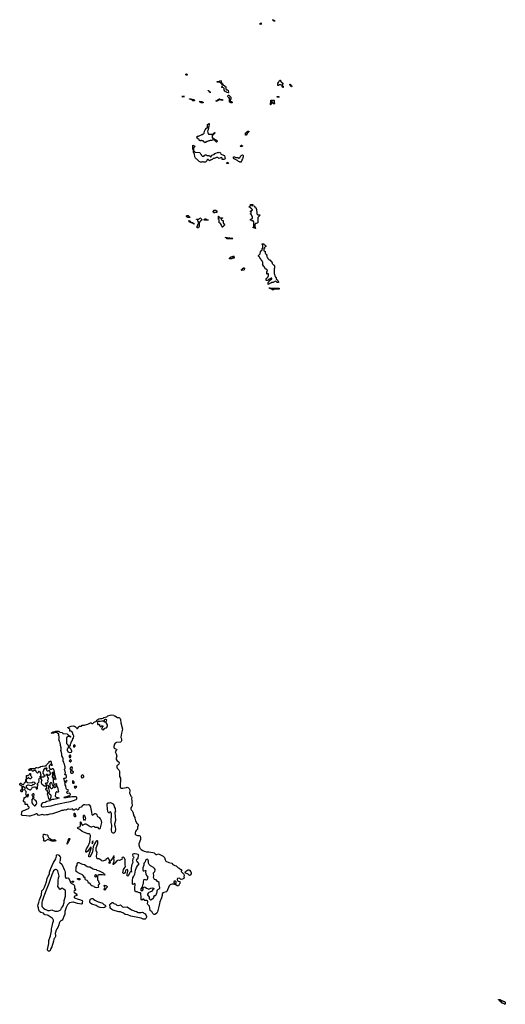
# Model space of a CAD drawing. Header units: inches. Extents: x 2228470 to 2445751, y 199914 to 300535.
# Tile 4 of 34: x 2342915 to 2357994, y 239126 to 269714. Entities that reach past the tile are written whole.
import ezdxf

# ---------------------------------------------------------------- set-up
doc = ezdxf.new("R2010")
doc.units = ezdxf.units.IN
doc.header["$MEASUREMENT"] = 0
for name, color, linetype in [('C3244', 7, 'Continuous'), ('C3246', 7, 'Continuous'), ('C3253', 7, 'Continuous'), ('C3256', 7, 'Continuous')]:
    doc.layers.add(name, color=color, linetype=linetype)

msp = doc.modelspace()

# ---------------------------------------------------------------- linework, layer by layer
at = {"layer": 'C3244', "color": 6}
for points in [[(2346070, 245839), (2346115, 245845), (2346166, 245846), (2346230, 245866), (2346250, 245868), (2346290, 245850), (2346313, 245830), (2346329, 245809), (2346335, 245765), (2346329, 245690), (2346332, 245670), (2346370, 245590), (2346389, 245569), (2346399, 245550), (2346389, 245510), (2346395, 245450), (2346393, 245370), (2346410, 245310), (2346410, 245290), (2346402, 245270), (2346370, 245230), (2346364, 245210), (2346367, 245187), (2346373, 245170), (2346410, 245133), (2346430, 245093), (2346457, 244977), (2346487, 244930), (2346495, 244910), (2346510, 244828), (2346555, 244755), (2346580, 244730), (2346590, 244710), (2346590, 244682), (2346571, 244630), (2346578, 244590), (2346570, 244570), (2346533, 244530), (2346515, 244490), (2346504, 244450), (2346504, 244410), (2346520, 244390), (2346539, 244379), (2346570, 244370), (2346630, 244366), (2346641, 244361), (2346653, 244350), (2346664, 244310), (2346662, 244250), (2346615, 244110), (2346619, 244079), (2346637, 244010), (2346659, 243970), (2346690, 243937), (2346742, 243902), (2346784, 243884), (2346850, 243867), (2346926, 243866), (2347050, 243846), (2347090, 243829), (2347122, 243802), (2347150, 243785), (2347170, 243782), (2347230, 243796), (2347250, 243792), (2347367, 243730), (2347394, 243710), (2347408, 243690), (2347430, 243610), (2347450, 243577), (2347550, 243533), (2347636, 243510), (2347672, 243472), (2347734, 243434), (2347770, 243423), (2347790, 243412), (2347821, 243381), (2347870, 243356), (2347916, 243316), (2347928, 243310), (2347948, 243290), (2347944, 243270), (2347933, 243250), (2347945, 243230), (2347981, 243201), (2348008, 243170), (2348019, 243150), (2348015, 243090), (2348019, 243050), (2348009, 243030), (2347970, 243015), (2347927, 243007), (2347911, 243011), (2347890, 243037), (2347870, 243046), (2347819, 243030), (2347807, 243010), (2347803, 242990), (2347811, 242970), (2347850, 242951), (2347884, 242944), (2347891, 242931), (2347898, 242890), (2347890, 242887), (2347874, 242866), (2347850, 242810), (2347830, 242803), (2347810, 242806), (2347761, 242841), (2347701, 242861), (2347650, 242861), (2347610, 242850), (2347585, 242835), (2347553, 242807), (2347486, 242630), (2347470, 242618), (2347396, 242604), (2347356, 242584), (2347344, 242556), (2347343, 242510), (2347321, 242430), (2347271, 242310), (2347251, 242210), (2347190, 241998), (2347170, 241960), (2347130, 241926), (2347110, 241919), (2347090, 241919), (2347065, 241930), (2347047, 241950), (2347014, 242014), (2346973, 242033), (2346965, 242045), (2346957, 242117), (2346944, 242170), (2346890, 242230), (2346883, 242250), (2346891, 242310), (2346879, 242339), (2346867, 242347), (2346806, 242346), (2346770, 242390), (2346750, 242390), (2346710, 242360), (2346705, 242365), (2346690, 242390), (2346683, 242430), (2346678, 242578), (2346669, 242589), (2346650, 242593), (2346630, 242589), (2346561, 242621), (2346510, 242625), (2346490, 242670), (2346488, 242690), (2346491, 242769), (2346500, 242830), (2346498, 242858), (2346490, 242874), (2346470, 242870), (2346430, 242847), (2346420, 242860), (2346417, 242890), (2346420, 242970), (2346432, 243050), (2346460, 243110), (2346495, 243165), (2346498, 243230), (2346511, 243290), (2346542, 243378), (2346570, 243430), (2346627, 243490), (2346570, 243550), (2346557, 243570), (2346546, 243610), (2346555, 243630), (2346589, 243671), (2346609, 243750), (2346610, 243770), (2346590, 243785), (2346549, 243789), (2346490, 243802), (2346461, 243799), (2346431, 243790), (2346414, 243770), (2346428, 243728), (2346447, 243710), (2346459, 243690), (2346451, 243670), (2346433, 243650), (2346417, 243590), (2346424, 243530), (2346397, 243470), (2346381, 243370), (2346376, 243276), (2346378, 243258), (2346391, 243250), (2346391, 243230), (2346387, 243233), (2346387, 243247), (2346370, 243249), (2346337, 243223), (2346322, 243198), (2346298, 243130), (2346270, 243107), (2346257, 243117), (2346251, 243170), (2346278, 243262), (2346272, 243292), (2346264, 243304), (2346250, 243311), (2346230, 243304), (2346214, 243290), (2346200, 243270), (2346190, 243229), (2346170, 243197), (2346150, 243186), (2346130, 243190), (2346122, 243210), (2346140, 243310), (2346156, 243344), (2346192, 243388), (2346196, 243410), (2346191, 243470), (2346192, 243610), (2346169, 243670), (2346150, 243689), (2346130, 243699), (2346092, 243690), (2346085, 243670), (2346094, 243630), (2346080, 243620), (2346034, 243606), (2346010, 243589), (2345970, 243605), (2345930, 243587), (2345865, 243515), (2345850, 243487), (2345830, 243466), (2345822, 243470), (2345822, 243490), (2345836, 243524), (2345845, 243590), (2345836, 243670), (2345862, 243710), (2345850, 243729), (2345830, 243730), (2345816, 243710), (2345802, 243670), (2345781, 243630), (2345730, 243578), (2345711, 243570), (2345721, 243530), (2345717, 243510), (2345710, 243501), (2345690, 243509), (2345681, 243530), (2345689, 243550), (2345704, 243556), (2345709, 243571), (2345688, 243648), (2345670, 243665), (2345650, 243664), (2345623, 243650), (2345594, 243626), (2345590, 243609), (2345570, 243608), (2345547, 243593), (2345490, 243574), (2345470, 243580), (2345445, 243605), (2345390, 243636), (2345370, 243643), (2345330, 243643), (2345317, 243650), (2345306, 243670), (2345301, 243730), (2345323, 243850), (2345294, 243894), (2345286, 243950), (2345293, 243990), (2345337, 244123), (2345342, 244170), (2345339, 244190), (2345330, 244203), (2345310, 244209), (2345285, 244195), (2345234, 244110), (2345201, 244019), (2345174, 243866), (2345165, 243835), (2345090, 243699), (2345070, 243703), (2345063, 243710), (2345057, 243730), (2345059, 243750), (2345134, 243970), (2345137, 244017), (2345130, 244021), (2345110, 244000), (2345076, 243944), (2345032, 243888), (2344990, 243854), (2344970, 243850), (2344966, 243866), (2344969, 243890), (2344990, 243956), (2345038, 244042), (2345094, 244166), (2345107, 244253), (2345109, 244370), (2345105, 244390), (2345090, 244412), (2345070, 244421), (2345030, 244421), (2344910, 244475), (2344850, 244490), (2344780, 244560), (2344720, 244590), (2344709, 244610), (2344719, 244621), (2344729, 244630), (2344770, 244640), (2344789, 244651), (2344801, 244670), (2344807, 244793), (2344810, 244798), (2344819, 244759), (2344840, 244710), (2344856, 244696), (2344870, 244693), (2344890, 244699), (2344943, 244737), (2344970, 244736), (2345015, 244715), (2345070, 244670), (2345107, 244647), (2345130, 244641), (2345150, 244641), (2345210, 244660), (2345230, 244650), (2345252, 244632), (2345270, 244628), (2345310, 244634), (2345330, 244628), (2345367, 244587), (2345390, 244580), (2345410, 244590), (2345422, 244610), (2345446, 244690), (2345463, 244770), (2345456, 244830), (2345428, 244888), (2345400, 244920), (2345342, 244950), (2345330, 244970), (2345317, 245010), (2345295, 245035), (2345270, 245047), (2345250, 245044), (2345215, 245025), (2345199, 245010), (2345190, 244994), (2345170, 245010), (2345150, 245098), (2345129, 245249), (2345117, 245277), (2345090, 245309), (2345070, 245319), (2345050, 245322), (2344990, 245313), (2344942, 245322), (2344910, 245319), (2344873, 245307), (2344851, 245290), (2344825, 245255), (2344778, 245242), (2344761, 245230), (2344748, 245210), (2344730, 245156), (2344710, 245166), (2344690, 245184), (2344670, 245193), (2344643, 245190), (2344623, 245177), (2344610, 245158), (2344590, 245154), (2344566, 245186), (2344550, 245195), (2344530, 245193), (2344490, 245174), (2344430, 245190), (2344410, 245188), (2344350, 245162), (2344310, 245163), (2344270, 245151), (2344210, 245143), (2344150, 245117), (2343930, 245043), (2343848, 245032), (2343790, 245009), (2343749, 245011), (2343670, 245005), (2343610, 245019), (2343585, 245015), (2343510, 244991), (2343490, 245006), (2343470, 245030), (2343450, 245040), (2343430, 245043), (2343410, 245038), (2343368, 245012), (2343290, 244994), (2343230, 244970), (2343210, 244970), (2343130, 244981), (2343010, 244987), (2342990, 244993), (2342970, 245010), (2342982, 245098), (2342992, 245128), (2343032, 245148), (2343070, 245154), (2343119, 245181), (2343191, 245210), (2343213, 245230), (2343205, 245250), (2343181, 245270), (2343170, 245310), (2343153, 245330), (2343124, 245336), (2343089, 245330), (2343082, 245350), (2343082, 245378), (2343086, 245386), (2343082, 245402), (2343056, 245416), (2343038, 245450), (2343038, 245470), (2343049, 245511), (2343049, 245551), (2343088, 245552), (2343110, 245574), (2343122, 245578), (2343126, 245590), (2343126, 245610), (2343110, 245650), (2343117, 245697), (2343115, 245735), (2343109, 245749), (2343088, 245770), (2343078, 245790), (2343086, 245826), (2343082, 245842), (2343070, 245846), (2343030, 245886), (2342998, 245882), (2342994, 245870), (2342994, 245830), (2342998, 245818), (2343012, 245810), (2343010, 245766), (2342992, 245748), (2342990, 245729), (2342970, 245728), (2342946, 245750), (2342948, 245790), (2342970, 245794), (2342987, 245813), (2342988, 245888), (2342980, 245900), (2342930, 245929), (2342920, 245940), (2342915, 245950), (2342916, 245964), (2342930, 245994), (2342950, 245994), (2342971, 245971), (2343010, 245952), (2343046, 245954), (2343046, 245966), (2343069, 246010), (2343082, 246018), (2343090, 246032), (2343106, 246034), (2343106, 246110), (2343110, 246114), (2343114, 246114), (2343114, 246050), (2343118, 246038), (2343130, 246034), (2343142, 246022), (2343170, 246011), (2343307, 246013), (2343330, 246034), (2343374, 246030), (2343390, 246014), (2343392, 245990), (2343370, 245969), (2343330, 245949), (2343310, 245948), (2343290, 245928), (2343270, 245918), (2343230, 245919), (2343190, 245929), (2343170, 245929), (2343125, 245915), (2343113, 245907), (2343113, 245873), (2343151, 245831), (2343230, 245791), (2343250, 245791), (2343281, 245819), (2343295, 245845), (2343306, 245850), (2343308, 245872), (2343330, 245871), (2343370, 245886), (2343390, 245886), (2343414, 245870), (2343430, 245822), (2343450, 245812), (2343468, 245830), (2343468, 245908), (2343486, 245930), (2343482, 245942), (2343470, 245946), (2343468, 245952), (2343468, 245990), (2343510, 246032), (2343521, 246070), (2343510, 246114), (2343530, 246152), (2343562, 246158), (2343566, 246170), (2343562, 246182), (2343548, 246188), (2343548, 246210), (2343562, 246218), (2343570, 246234), (2343582, 246238), (2343586, 246250), (2343582, 246262), (2343568, 246268), (2343562, 246342), (2343530, 246346), (2343522, 246362), (2343510, 246366), (2343498, 246362), (2343492, 246328), (2343478, 246322), (2343470, 246309), (2343462, 246322), (2343450, 246326), (2343430, 246346), (2343428, 246370), (2343410, 246388), (2343352, 246388), (2343330, 246366), (2343313, 246367), (2343288, 246390), (2343286, 246406), (2343250, 246408), (2343230, 246388), (2343210, 246386), (2343202, 246402), (2343188, 246410), (2343202, 246418), (2343206, 246430), (2343250, 246451), (2343406, 246454), (2343408, 246470), (2343436, 246484), (2343450, 246485), (2343490, 246471), (2343530, 246491), (2343550, 246491), (2343570, 246511), (2343610, 246525), (2343630, 246521), (2343692, 246532), (2343727, 246533), (2343742, 246538), (2343746, 246570), (2343762, 246578), (2343766, 246590), (2343786, 246610), (2343802, 246618), (2343810, 246632), (2343826, 246634), (2343830, 246672), (2343862, 246678), (2343870, 246691), (2343874, 246674), (2343890, 246672), (2343892, 246612), (2343898, 246598), (2343910, 246594), (2343914, 246530), (2343908, 246530), (2343907, 246567), (2343902, 246582), (2343890, 246586), (2343878, 246582), (2343874, 246570), (2343854, 246566), (2343852, 246548), (2343838, 246542), (2343834, 246530), (2343834, 246470), (2343838, 246458), (2343850, 246454), (2343854, 246434), (2343910, 246431), (2343930, 246451), (2343950, 246451), (2343966, 246430), (2343975, 246375), (2343983, 246343), (2343990, 246332), (2343994, 246274), (2344010, 246234), (2344016, 246196), (2344030, 246154), (2344033, 246127), (2344030, 246104), (2344008, 246110), (2343989, 246149), (2343989, 246189), (2343996, 246216), (2343989, 246230), (2343950, 246266), (2343938, 246262), (2343932, 246248), (2343932, 246232), (2343921, 246210), (2343923, 246190), (2343951, 246131), (2343950, 246050), (2343955, 246035), (2343964, 246004), (2343986, 245970), (2343991, 245950), (2343975, 245930), (2343971, 245890), (2343979, 245879), (2344010, 245858), (2344043, 245877), (2344049, 245890), (2344049, 245949), (2344038, 245970), (2344050, 245994), (2344054, 245966), (2344052, 245932), (2344062, 245922), (2344070, 245922), (2344073, 245893), (2344090, 245871), (2344113, 245770), (2344115, 245725), (2344111, 245709), (2344101, 245721), (2344070, 245729), (2344054, 245726), (2344033, 245707), (2344022, 245670), (2344021, 245590), (2344043, 245563), (2344102, 245550), (2344136, 245530), (2344113, 245527), (2344071, 245510), (2344017, 245503), (2343971, 245490), (2343914, 245486), (2343846, 245450), (2343756, 245424), (2343710, 245400), (2343634, 245386), (2343610, 245370), (2343592, 245348), (2343584, 245310), (2343586, 245290), (2343595, 245270), (2343622, 245262), (2343650, 245260), (2343890, 245296), (2344030, 245337), (2344171, 245369), (2344370, 245407), (2344490, 245424), (2344590, 245455), (2344670, 245488), (2344692, 245510), (2344691, 245551), (2344670, 245570), (2344530, 245570), (2344495, 245565), (2344470, 245556), (2344405, 245555), (2344310, 245530), (2344299, 245550), (2344304, 245570), (2344310, 245575), (2344345, 245575), (2344430, 245601), (2344458, 245602), (2344480, 245620), (2344489, 245650), (2344476, 245676), (2344465, 245685), (2344450, 245689), (2344410, 245673), (2344387, 245690), (2344383, 245710), (2344390, 245736), (2344418, 245750), (2344429, 245770), (2344418, 245790), (2344410, 245794), (2344390, 245793), (2344370, 245807), (2344360, 245830), (2344350, 245910), (2344330, 245942), (2344325, 245970), (2344319, 246010), (2344326, 246030), (2344322, 246042), (2344310, 246046), (2344295, 246135), (2344290, 246146), (2344290, 246152), (2344330, 246152), (2344350, 246162), (2344364, 246176), (2344369, 246191), (2344369, 246229), (2344330, 246268), (2344308, 246270), (2344322, 246278), (2344335, 246330), (2344328, 246350), (2344328, 246370), (2344309, 246410), (2344309, 246430), (2344326, 246454), (2344329, 246490), (2344327, 246507), (2344314, 246530), (2344309, 246590), (2344289, 246630), (2344288, 246648), (2344282, 246662), (2344270, 246666), (2344267, 246673), (2344268, 246768), (2344262, 246782), (2344248, 246790), (2344242, 246822), (2344228, 246828), (2344228, 246908), (2344210, 246926), (2344209, 246950), (2344190, 247006), (2344198, 247042), (2344201, 247090), (2344182, 247170), (2344182, 247210), (2344169, 247230), (2344168, 247250), (2344150, 247286), (2344149, 247309), (2344129, 247330), (2344129, 247350), (2344143, 247377), (2344145, 247410), (2344143, 247443), (2344130, 247468), (2344125, 247495), (2344129, 247509), (2344126, 247526), (2344110, 247528), (2344107, 247547), (2344086, 247550), (2344082, 247562), (2344070, 247566), (2343990, 247566), (2343978, 247562), (2343974, 247550), (2343969, 247549), (2343910, 247546), (2343889, 247550), (2343922, 247558), (2343926, 247570), (2343942, 247578), (2343946, 247590), (2344010, 247594), (2344022, 247598), (2344026, 247610), (2344031, 247611), (2344127, 247613), (2344134, 247610), (2344138, 247598), (2344154, 247590), (2344158, 247578), (2344230, 247572), (2344238, 247558), (2344254, 247550), (2344258, 247538), (2344270, 247534), (2344390, 247531), (2344394, 247514), (2344411, 247510), (2344413, 247493), (2344432, 247490), (2344434, 247474), (2344471, 247471), (2344474, 247454), (2344492, 247450), (2344494, 247430), (2344486, 247430), (2344482, 247442), (2344467, 247447), (2344412, 247448), (2344390, 247426), (2344378, 247422), (2344372, 247408), (2344371, 247369), (2344373, 247233), (2344411, 247190), (2344412, 247172), (2344418, 247158), (2344433, 247153), (2344467, 247153), (2344482, 247158), (2344488, 247172), (2344489, 247210), (2344509, 247250), (2344509, 247270), (2344549, 247311), (2344555, 247345), (2344566, 247370), (2344566, 247390), (2344582, 247398), (2344586, 247410), (2344582, 247430), (2344597, 247450), (2344599, 247470), (2344589, 247490), (2344569, 247510), (2344563, 247550), (2344550, 247575), (2344530, 247597), (2344510, 247607), (2344469, 247609), (2344467, 247670), (2344439, 247699), (2344408, 247710), (2344406, 247730), (2344509, 247770), (2344590, 247776), (2344619, 247770), (2344650, 247750), (2344667, 247730), (2344674, 247714), (2344690, 247698), (2344710, 247694), (2344749, 247750), (2344770, 247771), (2344830, 247771), (2344850, 247794), (2344870, 247802), (2344930, 247798), (2344953, 247810), (2345030, 247832), (2345110, 247874), (2345132, 247872), (2345170, 247851), (2345190, 247851), (2345229, 247890), (2345300, 247920), (2345316, 247950), (2345339, 247970), (2345377, 247990), (2345429, 248010), (2345470, 248010), (2345502, 248018), (2345530, 248035), (2345607, 248053), (2345621, 248059), (2345650, 248090), (2345728, 248110), (2345774, 248114), (2345834, 248110), (2345852, 248092), (2345870, 248091), (2345950, 248039), (2345990, 248038), (2346010, 248027), (2346030, 248005), (2346047, 247970), (2346055, 247875), (2346106, 247670), (2346101, 247630), (2346073, 247550), (2346069, 247490), (2346053, 247430), (2346056, 247410), (2346074, 247370), (2346077, 247350), (2346073, 247310), (2346066, 247290), (2346045, 247270), (2345925, 247255), (2345882, 247238), (2345856, 247204), (2345841, 247130), (2345841, 247110), (2345850, 247086), (2345870, 247070), (2345910, 247056), (2345918, 247050), (2345929, 247030), (2345899, 247001), (2345880, 246970), (2345885, 246950), (2345910, 246903), (2345927, 246830), (2345913, 246770), (2345911, 246731), (2345916, 246716), (2345945, 246685), (2345990, 246657), (2346002, 246630), (2345996, 246590), (2345977, 246570), (2345948, 246552), (2345932, 246530), (2345930, 246490), (2345943, 246463), (2345994, 246410), (2346006, 246390), (2346010, 246370), (2346010, 246230), (2346019, 246199), (2346047, 246150), (2346050, 246130), (2346033, 245910), (2346038, 245878), (2346050, 245852)], [(2345594, 247974), (2345554, 247970), (2345538, 247950), (2345534, 247934), (2345538, 247918), (2345550, 247914), (2345558, 247898), (2345573, 247893), (2345570, 247886), (2345550, 247886), (2345546, 247906), (2345534, 247906), (2345519, 247919), (2345470, 247924), (2345409, 247909), (2345350, 247909), (2345337, 247903), (2345325, 247890), (2345332, 247870), (2345333, 247833), (2345338, 247818), (2345350, 247814), (2345362, 247818), (2345370, 247834), (2345378, 247818), (2345390, 247814), (2345398, 247778), (2345410, 247774), (2345418, 247758), (2345430, 247754), (2345442, 247758), (2345450, 247772), (2345493, 247773), (2345492, 247750), (2345478, 247742), (2345472, 247710), (2345454, 247670), (2345478, 247658), (2345510, 247655), (2345530, 247667), (2345546, 247694), (2345557, 247703), (2345610, 247715), (2345630, 247741), (2345643, 247770), (2345639, 247810), (2345595, 247890), (2345598, 247910), (2345622, 247950), (2345610, 247968)], [(2344610, 247185), (2344591, 247170), (2344586, 247130), (2344590, 247122), (2344610, 247119), (2344630, 247131), (2344641, 247150), (2344637, 247170), (2344630, 247179)], [(2344450, 247106), (2344418, 247102), (2344412, 247088), (2344411, 247070), (2344398, 247062), (2344391, 247049), (2344391, 247010), (2344398, 246998), (2344410, 246991), (2344411, 246971), (2344438, 246958), (2344470, 246951), (2344510, 246956), (2344529, 246970), (2344533, 246990), (2344517, 247037), (2344501, 247061), (2344489, 247070), (2344483, 247083), (2344466, 247090), (2344462, 247102)], [(2344490, 246866), (2344470, 246866), (2344454, 246850), (2344454, 246810), (2344458, 246798), (2344490, 246794), (2344506, 246810), (2344506, 246850)], [(2344490, 246726), (2344478, 246722), (2344473, 246707), (2344458, 246702), (2344454, 246690), (2344473, 246673), (2344478, 246658), (2344490, 246654), (2344502, 246658), (2344507, 246673), (2344526, 246690), (2344522, 246702), (2344507, 246707), (2344502, 246722)], [(2343250, 246128), (2343226, 246130), (2343222, 246142), (2343207, 246147), (2343202, 246162), (2343190, 246166), (2343178, 246162), (2343173, 246147), (2343158, 246142), (2343154, 246130), (2343126, 246126), (2343126, 246230), (2343130, 246234), (2343170, 246234), (2343182, 246238), (2343186, 246250), (2343207, 246253), (2343209, 246270), (2343226, 246274), (2343230, 246294), (2343250, 246294), (2343252, 246290), (2343252, 246230), (2343272, 246210), (2343291, 246171)], [(2343730, 246466), (2343712, 246448), (2343690, 246448), (2343654, 246410), (2343651, 246370), (2343638, 246362), (2343634, 246350), (2343634, 246310), (2343651, 246291), (2343654, 246270), (2343694, 246230), (2343691, 246210), (2343675, 246205), (2343650, 246186), (2343590, 246186), (2343578, 246182), (2343573, 246167), (2343572, 246130), (2343598, 246078), (2343586, 246034), (2343586, 246006), (2343591, 245990), (2343599, 245979), (2343670, 245918), (2343690, 245911), (2343733, 245913), (2343738, 245890), (2343751, 245869), (2343754, 245830), (2343750, 245826), (2343730, 245826), (2343714, 245810), (2343718, 245798), (2343750, 245794), (2343770, 245754), (2343772, 245732), (2343792, 245712), (2343794, 245690), (2343772, 245670), (2343772, 245650), (2343791, 245611), (2343796, 245550), (2343813, 245513), (2343830, 245501), (2343850, 245501), (2343867, 245513), (2343875, 245525), (2343890, 245570), (2343889, 245609), (2343884, 245624), (2343838, 245650), (2343836, 245656), (2343835, 245690), (2343842, 245750), (2343834, 245790), (2343815, 245830), (2343824, 245890), (2343801, 245921), (2343790, 245929), (2343747, 245927), (2343746, 245950), (2343730, 245966), (2343718, 245990), (2343726, 246010), (2343750, 246002), (2343770, 246002), (2343789, 246011), (2343804, 246050), (2343789, 246070), (2343789, 246090), (2343808, 246130), (2343808, 246150), (2343790, 246186), (2343782, 246222), (2343770, 246226), (2343762, 246242), (2343746, 246250), (2343748, 246270), (2343750, 246274), (2343770, 246274), (2343774, 246270), (2343778, 246238), (2343790, 246234), (2343828, 246252), (2343847, 246253), (2343868, 246290), (2343868, 246310), (2343858, 246330), (2343850, 246366), (2343830, 246386), (2343790, 246368), (2343770, 246368), (2343762, 246402), (2343746, 246410), (2343746, 246430), (2343762, 246438), (2343766, 246450), (2343762, 246462)], [(2343950, 246326), (2343930, 246326), (2343914, 246310), (2343930, 246274), (2343950, 246274), (2343966, 246290), (2343966, 246310)], [(2344530, 246502), (2344505, 246495), (2344476, 246450), (2344478, 246430), (2344490, 246412), (2344530, 246412), (2344549, 246431), (2344558, 246470), (2344548, 246490)], [(2344530, 246378), (2344510, 246378), (2344496, 246364), (2344491, 246350), (2344491, 246330), (2344511, 246311), (2344550, 246306), (2344570, 246312), (2344582, 246330), (2344582, 246350)], [(2344870, 246252), (2344850, 246239), (2344830, 246233), (2344819, 246210), (2344820, 246190), (2344840, 246160), (2344850, 246152), (2344870, 246163), (2344890, 246171), (2344909, 246190), (2344909, 246210), (2344898, 246238), (2344890, 246249)], [(2343885, 246015), (2343859, 246001), (2343845, 245970), (2343850, 245950), (2343850, 245890), (2343861, 245861), (2343878, 245838), (2343890, 245831), (2343910, 245830), (2343930, 245839), (2343946, 245854), (2343968, 245890), (2343967, 245907), (2343936, 245950), (2343917, 245997), (2343907, 246007)], [(2344370, 246086), (2344334, 246050), (2344334, 246030), (2344350, 246014), (2344362, 246018), (2344366, 246054), (2344386, 246070)], [(2344570, 246069), (2344558, 246062), (2344551, 246050), (2344551, 246010), (2344570, 245991), (2344590, 245991), (2344603, 245997), (2344609, 246010), (2344605, 246030), (2344590, 246062)], [(2343170, 245648), (2343134, 245610), (2343138, 245578), (2343170, 245574), (2343188, 245610), (2343186, 245646)], [(2343330, 245669), (2343310, 245658), (2343296, 245630), (2343301, 245610), (2343325, 245570), (2343318, 245530), (2343294, 245486), (2343290, 245470), (2343288, 245430), (2343292, 245390), (2343323, 245343), (2343350, 245310), (2343370, 245295), (2343390, 245290), (2343410, 245307), (2343428, 245332), (2343443, 245370), (2343436, 245430), (2343419, 245459), (2343380, 245480), (2343369, 245490), (2343359, 245510), (2343354, 245530), (2343362, 245550), (2343355, 245570), (2343355, 245590), (2343365, 245630), (2343350, 245664)], [(2344630, 245895), (2344612, 245888), (2344602, 245870), (2344627, 245847), (2344650, 245844), (2344682, 245870), (2344686, 245890)], [(2345730, 245382), (2345690, 245370), (2345650, 245376), (2345630, 245363), (2345622, 245330), (2345631, 245189), (2345639, 245130), (2345650, 245108), (2345670, 245083), (2345690, 245071), (2345705, 245090), (2345710, 245111), (2345730, 245101), (2345753, 245050), (2345750, 244770), (2345764, 244690), (2345755, 244530), (2345770, 244486), (2345790, 244461), (2345810, 244452), (2345830, 244452), (2345850, 244457), (2345870, 244469), (2345886, 244490), (2345902, 244570), (2345894, 244634), (2345870, 244699), (2345867, 244730), (2345899, 244850), (2345879, 245070), (2345881, 245090), (2345903, 245130), (2345892, 245172), (2345890, 245210), (2345862, 245262), (2345850, 245317), (2345830, 245342), (2345750, 245381)], [(2344650, 244946), (2344649, 244949), (2344630, 244948), (2344610, 244975), (2344609, 245031), (2344610, 245054), (2344615, 245065), (2344630, 245065), (2344650, 244991)], [(2344930, 244838), (2344910, 244864), (2344901, 244910), (2344897, 244983), (2344910, 245010), (2344931, 244991), (2344953, 244930), (2344954, 244890), (2344950, 244865)], [(2343930, 244239), (2343990, 244243), (2344010, 244240), (2344032, 244230), (2344042, 244210), (2344028, 244192), (2343970, 244196), (2343930, 244189), (2343910, 244193), (2343870, 244218), (2343810, 244238), (2343790, 244241), (2343718, 244202), (2343711, 244189), (2343686, 244190), (2343678, 244198), (2343670, 244198), (2343658, 244210), (2343665, 244235), (2343664, 244270), (2343644, 244330), (2343650, 244410), (2343672, 244410), (2343710, 244398), (2343770, 244391), (2343791, 244370), (2343794, 244350), (2343813, 244310), (2343870, 244270), (2343879, 244259), (2343905, 244245)], [(2344390, 244106), (2344390, 244133), (2344402, 244138), (2344410, 244186), (2344419, 244201), (2344430, 244242), (2344450, 244279), (2344460, 244280), (2344467, 244270), (2344450, 244210), (2344430, 244172), (2344417, 244163), (2344410, 244130), (2344394, 244126), (2344396, 244116)], [(2345190, 244206), (2345187, 244190), (2345170, 244169), (2345164, 244150), (2345162, 244122), (2345170, 244111), (2345190, 244146), (2345193, 244173)], [(2344370, 243045), (2344410, 243050), (2344430, 243040), (2344477, 242970), (2344493, 242910), (2344510, 242893), (2344590, 242850), (2344610, 242830), (2344618, 242810), (2344622, 242730), (2344638, 242698), (2344648, 242690), (2344643, 242670), (2344610, 242650), (2344596, 242630), (2344604, 242610), (2344670, 242562), (2344692, 242528), (2344685, 242510), (2344632, 242488), (2344611, 242470), (2344610, 242445), (2344616, 242436), (2344730, 242392), (2344770, 242385), (2344854, 242354), (2344860, 242350), (2344867, 242330), (2344855, 242290), (2344852, 242250), (2344830, 242232), (2344710, 242258), (2344650, 242283), (2344590, 242299), (2344570, 242299), (2344464, 242276), (2344440, 242260), (2344404, 242216), (2344363, 242137), (2344333, 242070), (2344321, 242010), (2344317, 241930), (2344290, 241850), (2344250, 241770), (2344230, 241743), (2344190, 241718), (2344161, 241690), (2344142, 241650), (2344129, 241590), (2344104, 241516), (2344069, 241471), (2344047, 241430), (2344021, 241330), (2344031, 241270), (2344024, 241230), (2344010, 241190), (2343990, 241170), (2343979, 241150), (2343970, 241090), (2343918, 240910), (2343883, 240857), (2343862, 240798), (2343850, 240781), (2343830, 240774), (2343810, 240780), (2343790, 240797), (2343783, 240810), (2343781, 240830), (2343821, 241010), (2343825, 241110), (2343868, 241252), (2343899, 241410), (2343902, 241470), (2343927, 241553), (2343944, 241656), (2343964, 241710), (2343962, 241742), (2343943, 241783), (2343930, 241792), (2343923, 241803), (2343804, 241884), (2343774, 241894), (2343710, 241901), (2343690, 241912), (2343654, 241954), (2343570, 241980), (2343530, 242010), (2343510, 242050), (2343499, 242119), (2343481, 242190), (2343489, 242231), (2343510, 242290), (2343527, 242373), (2343590, 242530), (2343607, 242650), (2343619, 242670), (2343655, 242705), (2343690, 242770), (2343746, 242930), (2343770, 243030), (2343802, 243110), (2343831, 243149), (2343839, 243170), (2343844, 243236), (2343879, 243350), (2343964, 243530), (2344002, 243598), (2344041, 243650), (2344053, 243727), (2344062, 243758), (2344070, 243770), (2344090, 243775), (2344130, 243764), (2344171, 243710), (2344181, 243690), (2344169, 243630), (2344177, 243590), (2344155, 243550), (2344158, 243530), (2344221, 243481), (2344238, 243458), (2344256, 243410), (2344277, 243370), (2344296, 243310), (2344319, 243270), (2344328, 243230), (2344325, 243150), (2344330, 243096), (2344350, 243048)], [(2345550, 243135), (2345490, 243150), (2345372, 243148), (2345346, 243130), (2345331, 243110), (2345331, 243051), (2345336, 243030), (2345331, 242990), (2345342, 242970), (2345359, 242959), (2345366, 242946), (2345391, 242869), (2345385, 242850), (2345351, 242829), (2345348, 242808), (2345367, 242770), (2345350, 242750), (2345310, 242744), (2345270, 242752), (2345240, 242770), (2345225, 242785), (2345150, 242810), (2345123, 242830), (2345110, 242850), (2345100, 242880), (2345087, 242887), (2345050, 242890), (2345046, 242930), (2345030, 242952), (2345010, 242970), (2344959, 242990), (2344952, 243010), (2344953, 243053), (2344944, 243064), (2344930, 243069), (2344920, 243080), (2344890, 243130), (2344870, 243147), (2344770, 243191), (2344696, 243230), (2344673, 243250), (2344664, 243270), (2344661, 243290), (2344666, 243330), (2344665, 243370), (2344670, 243397), (2344695, 243445), (2344697, 243490), (2344710, 243518), (2344730, 243533), (2344750, 243533), (2344770, 243526), (2344830, 243490), (2344870, 243477), (2344930, 243467), (2345010, 243410), (2345050, 243397), (2345090, 243394), (2345141, 243361), (2345196, 243336), (2345230, 243322), (2345290, 243310), (2345315, 243295), (2345386, 243270), (2345507, 243210), (2345530, 243190), (2345544, 243164), (2345562, 243150), (2345560, 243140)], [(2346870, 243630), (2346830, 243619), (2346817, 243590), (2346810, 243550), (2346784, 243516), (2346770, 243490), (2346770, 243450), (2346743, 243370), (2346736, 243296), (2346750, 243277), (2346770, 243271), (2346810, 243283), (2346830, 243278), (2346834, 243270), (2346822, 243230), (2346830, 243176), (2346851, 243131), (2346870, 243111), (2346890, 243071), (2346888, 243050), (2346870, 243001), (2346850, 242979), (2346790, 243005), (2346770, 242993), (2346761, 242979), (2346745, 242925), (2346748, 242870), (2346724, 242830), (2346722, 242790), (2346716, 242770), (2346679, 242710), (2346673, 242690), (2346677, 242670), (2346690, 242657), (2346710, 242651), (2346730, 242661), (2346745, 242690), (2346754, 242746), (2346770, 242767), (2346789, 242771), (2346810, 242762), (2346850, 242732), (2346928, 242708), (2346950, 242710), (2346990, 242730), (2347030, 242742), (2347071, 242730), (2347091, 242710), (2347050, 242690), (2347023, 242637), (2347012, 242628), (2346923, 242597), (2346902, 242578), (2346885, 242550), (2346886, 242530), (2346934, 242450), (2346940, 242410), (2346952, 242392), (2346990, 242370), (2347010, 242379), (2347072, 242430), (2347086, 242450), (2347081, 242490), (2347089, 242510), (2347130, 242510), (2347150, 242525), (2347172, 242588), (2347186, 242610), (2347181, 242650), (2347195, 242685), (2347206, 242694), (2347250, 242710), (2347259, 242721), (2347264, 242730), (2347262, 242750), (2347245, 242835), (2347251, 242890), (2347241, 242910), (2347198, 242938), (2347161, 242981), (2347150, 242990), (2347130, 242991), (2347103, 243003), (2347080, 243040), (2347071, 243070), (2347077, 243130), (2347070, 243190), (2347073, 243210), (2347110, 243251), (2347118, 243290), (2347117, 243317), (2347099, 243350), (2347070, 243379), (2346982, 243430), (2346939, 243470), (2346917, 243510), (2346916, 243570), (2346907, 243607), (2346890, 243629)], [(2344030, 243312), (2344010, 243307), (2343970, 243272), (2343913, 243150), (2343857, 243003), (2343819, 242881), (2343732, 242670), (2343683, 242537), (2343657, 242450), (2343611, 242330), (2343602, 242290), (2343601, 242190), (2343615, 242150), (2343651, 242110), (2343699, 242079), (2343770, 242048), (2343790, 242043), (2343836, 242044), (2343910, 242061), (2344010, 242022), (2344090, 242016), (2344130, 242026), (2344168, 242050), (2344190, 242070), (2344211, 242110), (2344244, 242156), (2344261, 242190), (2344292, 242288), (2344298, 242350), (2344339, 242490), (2344337, 242630), (2344334, 242650), (2344322, 242670), (2344278, 242698), (2344250, 242725), (2344230, 242730), (2344216, 242724), (2344169, 242689), (2344150, 242707), (2344137, 242737), (2344099, 242790), (2344106, 242866), (2344114, 242906), (2344114, 242970), (2344125, 243055), (2344138, 243110), (2344096, 243270), (2344070, 243300), (2344050, 243310)], [(2348190, 243130), (2348166, 243146), (2348147, 243170), (2348130, 243180), (2348077, 243197), (2348058, 243230), (2348060, 243250), (2348065, 243255), (2348130, 243297), (2348150, 243304), (2348170, 243303), (2348190, 243290), (2348230, 243245), (2348242, 243210), (2348238, 243182), (2348210, 243135)], [(2344570, 242914), (2344550, 242919), (2344539, 242930), (2344542, 242950), (2344550, 242954), (2344590, 242950), (2344590, 242929)], [(2344770, 242990), (2344750, 242990), (2344709, 243010), (2344709, 243030), (2344730, 243033), (2344770, 243030), (2344801, 243010)], [(2345290, 243146), (2345270, 243144), (2345251, 243130), (2345243, 243110), (2345270, 243091), (2345290, 243092), (2345306, 243094), (2345308, 243110)], [(2347730, 242956), (2347710, 242952), (2347698, 242930), (2347697, 242910), (2347720, 242880), (2347730, 242873), (2347750, 242867), (2347766, 242874), (2347774, 242886), (2347770, 242930), (2347763, 242943), (2347752, 242952)], [(2345550, 242670), (2345537, 242690), (2345559, 242750), (2345549, 242789), (2345542, 242802), (2345526, 242810), (2345549, 242831), (2345562, 242822), (2345590, 242817), (2345610, 242807), (2345627, 242790), (2345635, 242770), (2345623, 242750), (2345595, 242725), (2345570, 242670)], [(2345510, 242120), (2345410, 242133), (2345350, 242156), (2345294, 242194), (2345150, 242241), (2345113, 242270), (2345097, 242290), (2345091, 242310), (2345101, 242379), (2345109, 242391), (2345130, 242405), (2345150, 242411), (2345188, 242408), (2345210, 242397), (2345250, 242360), (2345350, 242311), (2345461, 242281), (2345489, 242269), (2345530, 242231), (2345566, 242210), (2345580, 242190), (2345585, 242170), (2345578, 242150), (2345550, 242130)], [(2345990, 242199), (2346050, 242215), (2346086, 242170), (2346110, 242153), (2346150, 242146), (2346250, 242150), (2346390, 242056), (2346450, 242039), (2346490, 242019), (2346546, 242006), (2346590, 241976), (2346641, 241981), (2346690, 241980), (2346731, 241990), (2346750, 241981), (2346775, 241955), (2346810, 241934), (2346830, 241903), (2346848, 241850), (2346850, 241830), (2346836, 241790), (2346810, 241769), (2346790, 241766), (2346750, 241770), (2346683, 241803), (2346530, 241830), (2346470, 241847), (2346370, 241863), (2346270, 241907), (2346190, 241914), (2346136, 241956), (2346070, 241989), (2346050, 241995), (2345990, 241999), (2345810, 242051), (2345772, 242070), (2345721, 242110), (2345722, 242150), (2345712, 242208), (2345716, 242224), (2345734, 242246), (2345790, 242291), (2345810, 242291), (2345842, 242262), (2345896, 242236), (2345930, 242206)]]:
    msp.add_lwpolyline(points, close=True, dxfattribs=at)
at = {"layer": 'C3246', "color": 6}
for points in [[(2348110, 267988), (2348086, 267990), (2348082, 268002), (2348066, 268010), (2348082, 268018), (2348086, 268030), (2348094, 268030), (2348098, 268018), (2348112, 268010), (2348114, 267990)], [(2349390, 267446), (2349350, 267449), (2349342, 267462), (2349308, 267470), (2349306, 267486), (2349290, 267488), (2349286, 267506), (2349269, 267510), (2349262, 267582), (2349250, 267586), (2349242, 267602), (2349227, 267607), (2349188, 267610), (2349189, 267630), (2349202, 267638), (2349208, 267670), (2349202, 267702), (2349190, 267706), (2349186, 267726), (2349170, 267728), (2349166, 267746), (2349146, 267750), (2349142, 267762), (2349128, 267768), (2349050, 267769), (2349047, 267793), (2349110, 267794), (2349122, 267798), (2349126, 267810), (2349142, 267818), (2349150, 267832), (2349158, 267818), (2349170, 267814), (2349173, 267773), (2349178, 267758), (2349190, 267754), (2349198, 267738), (2349210, 267734), (2349218, 267698), (2349230, 267694), (2349238, 267678), (2349270, 267672), (2349274, 267654), (2349290, 267652), (2349312, 267630), (2349314, 267570), (2349318, 267558), (2349330, 267554), (2349334, 267534), (2349374, 267530), (2349390, 267514), (2349394, 267450)], [(2348830, 267446), (2348822, 267462), (2348810, 267466), (2348802, 267482), (2348786, 267490), (2348782, 267502), (2348770, 267506), (2348770, 267514), (2348790, 267514), (2348798, 267498), (2348814, 267490), (2348818, 267478), (2348830, 267474), (2348834, 267450)], [(2349470, 267128), (2349462, 267142), (2349428, 267148), (2349426, 267286), (2349406, 267290), (2349390, 267306), (2349382, 267330), (2349390, 267374), (2349410, 267374), (2349471, 267310), (2349472, 267252), (2349453, 267227), (2349453, 267193), (2349458, 267178), (2349494, 267170), (2349498, 267158), (2349514, 267150), (2349510, 267129)], [(2347970, 267309), (2347966, 267326), (2347946, 267330), (2348034, 267330), (2348030, 267326), (2347990, 267326), (2347978, 267322), (2347974, 267310)], [(2348290, 267189), (2348286, 267206), (2348268, 267210), (2348266, 267226), (2348226, 267230), (2348222, 267242), (2348186, 267250), (2348186, 267254), (2348250, 267252), (2348258, 267238), (2348273, 267233), (2348334, 267230), (2348338, 267218), (2348352, 267210), (2348338, 267202), (2348330, 267189)], [(2348550, 267128), (2348542, 267142), (2348530, 267146), (2348526, 267166), (2348486, 267170), (2348490, 267174), (2348574, 267170), (2348590, 267154), (2348612, 267150), (2348614, 267130), (2348610, 267128)], [(2349210, 267206), (2349170, 267209), (2349162, 267222), (2349150, 267226), (2349110, 267226), (2349098, 267222), (2349094, 267210), (2349074, 267206), (2349072, 267190), (2349038, 267182), (2349030, 267168), (2349022, 267182), (2349006, 267190), (2349042, 267198), (2349046, 267210), (2349066, 267214), (2349070, 267231), (2349106, 267234), (2349110, 267252), (2349130, 267252), (2349138, 267238), (2349150, 267234), (2349214, 267230), (2349214, 267210)], [(2348793, 266153), (2348887, 266153), (2348922, 266158), (2348926, 266170), (2348942, 266178), (2348946, 266190), (2348962, 266198), (2348966, 266210), (2348974, 266210), (2348970, 266186), (2348958, 266182), (2348954, 266170), (2348938, 266162), (2348934, 266150), (2348918, 266142), (2348914, 266130), (2348894, 266126), (2348892, 266052), (2348898, 266038), (2348934, 266030), (2348954, 266010), (2348958, 265998), (2348991, 265991), (2348994, 265974), (2349034, 265970), (2349052, 265952), (2349052, 265930), (2349034, 265910), (2349026, 265910), (2348988, 265950), (2348986, 265966), (2348966, 265970), (2348962, 265982), (2348930, 265986), (2348914, 265970), (2348890, 265969), (2348870, 265958), (2348830, 265958), (2348809, 265949), (2348791, 265949), (2348750, 265929), (2348730, 265928), (2348710, 265909), (2348674, 265906), (2348670, 265889), (2348662, 265902), (2348646, 265910), (2348642, 265922), (2348626, 265930), (2348622, 265942), (2348610, 265946), (2348570, 265946), (2348562, 265962), (2348550, 265966), (2348538, 265962), (2348530, 265946), (2348510, 265946), (2348506, 265966), (2348489, 265970), (2348487, 265987), (2348470, 265989), (2348455, 266015), (2348428, 266030), (2348427, 266047), (2348418, 266070), (2348429, 266091), (2348465, 266095), (2348526, 266130), (2348562, 266138), (2348566, 266150), (2348590, 266152), (2348608, 266170), (2348648, 266192), (2348650, 266254), (2348670, 266292), (2348720, 266340), (2348730, 266354), (2348742, 266358), (2348747, 266373), (2348750, 266454), (2348766, 266470), (2348786, 266474), (2348790, 266492), (2348794, 266490), (2348792, 266390), (2348778, 266382), (2348774, 266370), (2348771, 266291), (2348751, 266250), (2348752, 266212), (2348758, 266198), (2348772, 266190), (2348778, 266158)], [(2348590, 265474), (2348630, 265474), (2348642, 265478), (2348646, 265490), (2348670, 265512), (2348708, 265512), (2348732, 265492), (2348814, 265490), (2348818, 265478), (2348833, 265473), (2348838, 265458), (2348850, 265454), (2348862, 265458), (2348866, 265490), (2348882, 265498), (2348886, 265510), (2348910, 265512), (2348949, 265531), (2348970, 265552), (2348987, 265553), (2349006, 265570), (2349056, 265584), (2349066, 265590), (2349089, 265591), (2349110, 265602), (2349134, 265590), (2349150, 265574), (2349158, 265538), (2349194, 265530), (2349270, 265491), (2349290, 265434), (2349291, 265390), (2349249, 265369), (2349207, 265367), (2349207, 265407), (2349187, 265427), (2349170, 265428), (2349110, 265398), (2349086, 265410), (2349068, 265428), (2349030, 265429), (2348990, 265409), (2348971, 265409), (2348950, 265402), (2348934, 265406), (2348918, 265402), (2348914, 265390), (2348898, 265382), (2348894, 265370), (2348858, 265362), (2348854, 265350), (2348832, 265348), (2348810, 265329), (2348802, 265342), (2348770, 265368), (2348750, 265368), (2348731, 265349), (2348725, 265330), (2348710, 265308), (2348690, 265289), (2348631, 265289), (2348610, 265298), (2348590, 265298), (2348569, 265289), (2348530, 265289), (2348510, 265295), (2348488, 265310), (2348420, 265380), (2348390, 265395), (2348375, 265410), (2348358, 265458), (2348350, 265468), (2348347, 265527), (2348342, 265542), (2348330, 265546), (2348328, 265568), (2348322, 265582), (2348310, 265586), (2348307, 265667), (2348302, 265682), (2348290, 265686), (2348290, 265690), (2348290, 265811), (2348314, 265810), (2348333, 265793), (2348354, 265790), (2348352, 265770), (2348334, 265766), (2348330, 265746), (2348318, 265742), (2348313, 265727), (2348313, 265653), (2348318, 265638), (2348330, 265634), (2348338, 265618), (2348354, 265610), (2348358, 265598), (2348370, 265594), (2348512, 265590), (2348531, 265551), (2348551, 265530), (2348552, 265512), (2348574, 265490), (2348578, 265478)], [(2349810, 265766), (2349786, 265770), (2349782, 265782), (2349766, 265790), (2349782, 265798), (2349790, 265814), (2349810, 265814), (2349818, 265798), (2349830, 265794), (2349830, 265786), (2349818, 265782)], [(2349750, 265288), (2349742, 265302), (2349706, 265310), (2349702, 265322), (2349690, 265326), (2349682, 265342), (2349650, 265346), (2349642, 265362), (2349610, 265368), (2349602, 265382), (2349566, 265390), (2349562, 265402), (2349549, 265409), (2349549, 265450), (2349590, 265451), (2349630, 265432), (2349691, 265431), (2349710, 265414), (2349730, 265414), (2349742, 265418), (2349746, 265430), (2349762, 265438), (2349768, 265472), (2349782, 265478), (2349790, 265494), (2349830, 265512), (2349844, 265504), (2349850, 265494), (2349853, 265450), (2349839, 265421), (2349830, 265386), (2349812, 265368), (2349811, 265330), (2349791, 265309), (2349790, 265289)], [(2349350, 265246), (2349346, 265250), (2349349, 265270), (2349366, 265274), (2349370, 265291), (2349374, 265274), (2349391, 265270), (2349394, 265250), (2349390, 265246)], [(2348950, 263706), (2348942, 263722), (2348930, 263726), (2348926, 263750), (2348926, 263770), (2348942, 263778), (2348947, 263793), (2349008, 263792), (2349014, 263790), (2349018, 263778), (2349033, 263773), (2349034, 263726), (2348970, 263726), (2348958, 263722)], [(2348130, 263566), (2348122, 263582), (2348106, 263590), (2348102, 263602), (2348086, 263610), (2348102, 263618), (2348110, 263632), (2348150, 263634), (2348158, 263618), (2348170, 263614), (2348178, 263598), (2348190, 263594), (2348198, 263578), (2348212, 263572), (2348210, 263568)], [(2348330, 263366), (2348308, 263368), (2348302, 263382), (2348268, 263388), (2348262, 263402), (2348206, 263410), (2348202, 263422), (2348187, 263427), (2348182, 263442), (2348166, 263450), (2348169, 263471), (2348194, 263470), (2348198, 263458), (2348210, 263454), (2348218, 263438), (2348230, 263434), (2348238, 263418), (2348253, 263413), (2348294, 263410), (2348298, 263398), (2348310, 263394), (2348318, 263378), (2348330, 263374)], [(2348430, 263246), (2348426, 263250), (2348426, 263310), (2348446, 263314), (2348450, 263354), (2348462, 263358), (2348466, 263370), (2348466, 263430), (2348462, 263442), (2348449, 263450), (2348447, 263487), (2348442, 263502), (2348410, 263506), (2348406, 263510), (2348410, 263514), (2348470, 263514), (2348482, 263518), (2348486, 263530), (2348502, 263538), (2348510, 263554), (2348527, 263553), (2348534, 263550), (2348538, 263538), (2348554, 263530), (2348558, 263518), (2348574, 263510), (2348574, 263490), (2348558, 263482), (2348554, 263470), (2348534, 263466), (2348532, 263450), (2348514, 263446), (2348510, 263426), (2348498, 263422), (2348492, 263388), (2348491, 263290), (2348478, 263282), (2348470, 263249)], [(2348770, 263486), (2348653, 263487), (2348646, 263490), (2348646, 263510), (2348662, 263518), (2348668, 263532), (2348690, 263531), (2348698, 263518), (2348730, 263512), (2348738, 263498), (2348770, 263494)], [(2349130, 263554), (2349210, 263554), (2349214, 263550), (2349210, 263546), (2349178, 263542), (2349174, 263510), (2349178, 263498), (2349193, 263493), (2349198, 263478), (2349232, 263472), (2349234, 263410), (2349238, 263398), (2349254, 263390), (2349258, 263358), (2349272, 263352), (2349272, 263330), (2349258, 263322), (2349250, 263306), (2349238, 263302), (2349230, 263286), (2349218, 263282), (2349210, 263266), (2349206, 263270), (2349202, 263302), (2349186, 263310), (2349182, 263342), (2349166, 263350), (2349162, 263382), (2349130, 263388), (2349122, 263402), (2349108, 263408), (2349106, 263490), (2349102, 263502), (2349086, 263510), (2349086, 263610), (2349090, 263614), (2349094, 263610), (2349098, 263578), (2349110, 263574), (2349118, 263558)], [(2349370, 262934), (2349450, 262934), (2349458, 262918), (2349470, 262914), (2349482, 262918), (2349490, 262934), (2349510, 262934), (2349518, 262918), (2349534, 262910), (2349530, 262908), (2349350, 262906), (2349342, 262922), (2349327, 262927), (2349322, 262942), (2349306, 262950), (2349310, 262954), (2349352, 262952), (2349358, 262938)], [(2349430, 262286), (2349426, 262290), (2349426, 262310), (2349442, 262318), (2349450, 262334), (2349482, 262338), (2349490, 262354), (2349530, 262354), (2349542, 262358), (2349550, 262374), (2349558, 262358), (2349574, 262350), (2349574, 262310), (2349533, 262307), (2349518, 262302), (2349510, 262289)], [(2349810, 261926), (2349806, 261930), (2349807, 261953), (2349822, 261958), (2349827, 261973), (2349842, 261978), (2349847, 261993), (2349862, 261998), (2349870, 262014), (2349878, 261998), (2349891, 261990), (2349890, 261946), (2349878, 261942), (2349870, 261929)]]:
    msp.add_lwpolyline(points, close=True, dxfattribs=at)
msp.add_lwpolyline([(2350000, 266207), (2349994, 266206), (2349990, 266188), (2349974, 266186), (2349974, 266174), (2349950, 266128), (2349926, 266130), (2349930, 266194), (2349942, 266198), (2349946, 266210), (2349966, 266214), (2349968, 266230), (2349986, 266234), (2349989, 266251), (2350000, 266251)], dxfattribs=at)
at = {"layer": 'C3253', "color": 6}
msp.add_lwpolyline([(2357890, 239234), (2357930, 239234), (2357938, 239218), (2357973, 239213), (2357978, 239198), (2357994, 239190), (2357994, 239130), (2357990, 239126), (2357970, 239126), (2357962, 239142), (2357927, 239147), (2357922, 239162), (2357890, 239166), (2357882, 239182), (2357867, 239187), (2357862, 239202), (2357847, 239207), (2357842, 239222), (2357827, 239227), (2357822, 239242), (2357807, 239247), (2357802, 239262), (2357787, 239267), (2357787, 239273), (2357830, 239274), (2357838, 239258), (2357873, 239253), (2357878, 239238)], close=True, dxfattribs=at)
at = {"layer": 'C3256', "color": 6}
for points in [[(2350410, 269566), (2350386, 269570), (2350382, 269582), (2350366, 269590), (2350402, 269598), (2350406, 269610), (2350413, 269613), (2350414, 269570)], [(2350810, 269666), (2350802, 269682), (2350790, 269686), (2350782, 269702), (2350766, 269710), (2350770, 269714), (2350792, 269712), (2350798, 269698), (2350830, 269692), (2350834, 269670), (2350830, 269666)], [(2351074, 267654), (2351086, 267654), (2351092, 267648), (2351094, 267610), (2351090, 267608), (2351082, 267622), (2351066, 267630), (2351066, 267670), (2351062, 267682), (2351027, 267687), (2350970, 267686), (2350958, 267682), (2350954, 267670), (2350926, 267670), (2350926, 267730), (2350942, 267738), (2350946, 267770), (2350962, 267778), (2350968, 267810), (2350982, 267818), (2350990, 267834), (2351010, 267832), (2351012, 267812), (2351018, 267798), (2351030, 267794), (2351034, 267774), (2351050, 267772), (2351054, 267754), (2351074, 267750), (2351078, 267738), (2351094, 267730), (2351078, 267722), (2351072, 267690)], [(2351370, 267626), (2351350, 267628), (2351347, 267647), (2351329, 267650), (2351328, 267668), (2351322, 267682), (2351308, 267690), (2351308, 267712), (2351314, 267710), (2351318, 267698), (2351330, 267694), (2351334, 267674), (2351350, 267672), (2351358, 267638), (2351370, 267634)], [(2350810, 267086), (2350802, 267102), (2350786, 267110), (2350782, 267142), (2350767, 267147), (2350762, 267162), (2350750, 267166), (2350738, 267162), (2350734, 267150), (2350734, 267110), (2350718, 267102), (2350714, 267070), (2350710, 267066), (2350706, 267070), (2350710, 267214), (2350772, 267212), (2350796, 267216), (2350814, 267210), (2350814, 267150), (2350818, 267138), (2350832, 267132), (2350830, 267106), (2350818, 267102)], [(2350910, 267306), (2350906, 267310), (2350906, 267330), (2350951, 267331), (2350958, 267318), (2350973, 267313), (2350970, 267306)], [(2350310, 263654), (2350370, 263654), (2350374, 263650), (2350372, 263630), (2350354, 263626), (2350350, 263606), (2350338, 263602), (2350334, 263590), (2350318, 263582), (2350314, 263570), (2350314, 263430), (2350310, 263406), (2350298, 263402), (2350292, 263388), (2350253, 263387), (2350238, 263382), (2350230, 263366), (2350218, 263362), (2350214, 263350), (2350214, 263290), (2350218, 263278), (2350231, 263271), (2350234, 263230), (2350230, 263226), (2350222, 263242), (2350210, 263246), (2350170, 263246), (2350166, 263250), (2350166, 263270), (2350182, 263278), (2350186, 263290), (2350186, 263430), (2350182, 263442), (2350167, 263447), (2350162, 263462), (2350150, 263466), (2350110, 263466), (2350102, 263482), (2350086, 263490), (2350087, 263513), (2350102, 263518), (2350108, 263532), (2350142, 263538), (2350146, 263550), (2350146, 263590), (2350142, 263602), (2350128, 263610), (2350122, 263642), (2350110, 263646), (2350102, 263662), (2350086, 263670), (2350086, 263690), (2350102, 263698), (2350106, 263710), (2350102, 263742), (2350087, 263747), (2350086, 263770), (2350090, 263774), (2350122, 263778), (2350127, 263793), (2350142, 263798), (2350146, 263810), (2350142, 263822), (2350127, 263827), (2350122, 263842), (2350107, 263847), (2350102, 263862), (2350087, 263867), (2350082, 263882), (2350070, 263886), (2350030, 263886), (2350028, 263890), (2350042, 263898), (2350050, 263914), (2350062, 263918), (2350070, 263934), (2350082, 263938), (2350086, 263970), (2350090, 263974), (2350154, 263970), (2350150, 263966), (2350118, 263962), (2350114, 263950), (2350118, 263938), (2350191, 263931), (2350198, 263918), (2350214, 263910), (2350218, 263878), (2350250, 263874), (2350254, 263870), (2350258, 263838), (2350272, 263830), (2350274, 263690), (2350278, 263678), (2350293, 263673), (2350298, 263658)], [(2350910, 261546), (2350902, 261562), (2350887, 261567), (2350882, 261582), (2350850, 261586), (2350838, 261582), (2350830, 261566), (2350798, 261562), (2350790, 261546), (2350730, 261546), (2350718, 261542), (2350713, 261527), (2350678, 261522), (2350673, 261507), (2350638, 261502), (2350630, 261488), (2350626, 261510), (2350627, 261553), (2350642, 261558), (2350647, 261573), (2350662, 261578), (2350667, 261613), (2350702, 261618), (2350707, 261633), (2350722, 261638), (2350726, 261654), (2350742, 261658), (2350746, 261670), (2350742, 261682), (2350730, 261686), (2350718, 261682), (2350714, 261666), (2350690, 261666), (2350678, 261662), (2350670, 261646), (2350638, 261642), (2350633, 261627), (2350618, 261622), (2350610, 261606), (2350569, 261610), (2350568, 261670), (2350586, 261674), (2350590, 261694), (2350602, 261698), (2350606, 261710), (2350622, 261718), (2350626, 261750), (2350642, 261758), (2350646, 261770), (2350646, 261810), (2350642, 261822), (2350610, 261826), (2350598, 261822), (2350593, 261807), (2350587, 261807), (2350587, 261887), (2350590, 261894), (2350602, 261898), (2350606, 261910), (2350602, 261942), (2350590, 261946), (2350582, 261962), (2350547, 261967), (2350542, 261982), (2350526, 261990), (2350522, 262022), (2350510, 262026), (2350502, 262042), (2350488, 262048), (2350482, 262082), (2350448, 262088), (2350450, 262094), (2350462, 262098), (2350467, 262113), (2350466, 262186), (2350450, 262188), (2350442, 262222), (2350430, 262226), (2350422, 262242), (2350410, 262246), (2350402, 262282), (2350390, 262286), (2350386, 262306), (2350369, 262310), (2350366, 262346), (2350346, 262350), (2350342, 262362), (2350330, 262366), (2350327, 262373), (2350326, 262390), (2350342, 262398), (2350346, 262410), (2350362, 262418), (2350370, 262434), (2350382, 262438), (2350390, 262514), (2350402, 262518), (2350407, 262533), (2350422, 262538), (2350427, 262553), (2350442, 262558), (2350446, 262570), (2350446, 262610), (2350462, 262618), (2350466, 262630), (2350466, 262710), (2350462, 262722), (2350448, 262730), (2350448, 262750), (2350453, 262753), (2350493, 262753), (2350498, 262738), (2350510, 262734), (2350518, 262718), (2350534, 262710), (2350538, 262698), (2350554, 262690), (2350554, 262670), (2350538, 262662), (2350530, 262646), (2350518, 262642), (2350514, 262610), (2350498, 262602), (2350493, 262587), (2350493, 262553), (2350498, 262538), (2350510, 262534), (2350518, 262518), (2350552, 262510), (2350538, 262502), (2350534, 262470), (2350538, 262458), (2350552, 262452), (2350554, 262434), (2350574, 262430), (2350578, 262398), (2350592, 262390), (2350594, 262350), (2350598, 262338), (2350612, 262330), (2350618, 262298), (2350634, 262290), (2350638, 262278), (2350650, 262274), (2350658, 262258), (2350690, 262252), (2350694, 262234), (2350711, 262230), (2350713, 262213), (2350731, 262210), (2350732, 262192), (2350750, 262174), (2350752, 262152), (2350758, 262138), (2350770, 262134), (2350774, 262114), (2350790, 262112), (2350794, 262094), (2350814, 262090), (2350818, 262078), (2350832, 262070), (2350831, 261990), (2350818, 261982), (2350814, 261970), (2350814, 261814), (2350831, 261810), (2350838, 261758), (2350851, 261751), (2350858, 261718), (2350874, 261710), (2350874, 261670), (2350878, 261658), (2350890, 261654), (2350898, 261638), (2350914, 261630), (2350918, 261618), (2350930, 261614), (2350938, 261578), (2350950, 261574), (2350952, 261568), (2350953, 261547)], [(2350690, 261374), (2350970, 261374), (2350974, 261370), (2350970, 261346), (2350830, 261346), (2350818, 261342), (2350810, 261326), (2350750, 261326), (2350742, 261342), (2350727, 261347), (2350722, 261362), (2350710, 261366), (2350670, 261366), (2350668, 261392), (2350673, 261393), (2350678, 261378)]]:
    msp.add_lwpolyline(points, close=True, dxfattribs=at)
msp.add_lwpolyline([(2350000, 266251), (2350033, 266253), (2350033, 266227), (2350014, 266210), (2350000, 266207)], dxfattribs=at)

doc.saveas('drawing.dxf')
